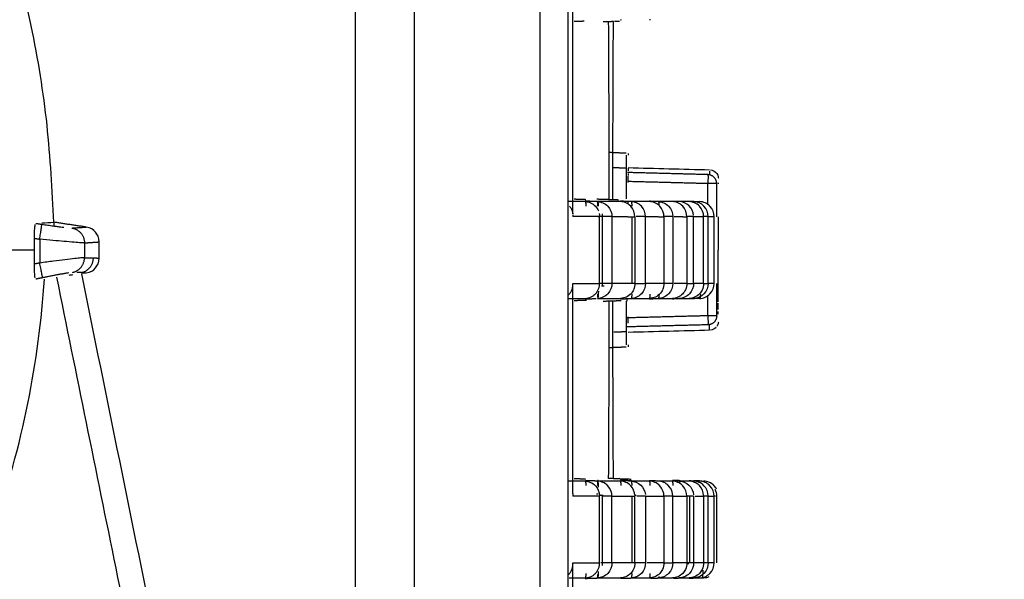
# Model space of a CAD drawing. Header units: millimetres. Extents: x 9946 to 11276, y -3292 to -1962.
# Tile 36 of 170: x 10620 to 10653, y -2150 to -2132. Entities that reach past the tile are written whole.
import ezdxf

# ---------------------------------------------------------------- set-up
doc = ezdxf.new("R2010")
doc.units = ezdxf.units.MM
doc.layers.add('ROXX NEO lite', color=7, linetype='Continuous', true_color=0x000000)

msp = doc.modelspace()

# ---------------------------------------------------------------- linework, layer by layer
at = {"layer": 'ROXX NEO lite', "color": 18, "lineweight": -3, "true_color": 0x000000}
for points, degree in [([(10631.239, -2097.365), (10631.24, -2111.339), (10631.239, -2139.406), (10631.239, -2167.474), (10631.239, -2181.448)], 3), ([(10633.212, -2180.1), (10633.212, -2166.497), (10633.212, -2139.407), (10633.212, -2112.317), (10633.212, -2098.713)], 3), ([(10638.311, -2105.106), (10638.311, -2139.406), (10638.311, -2173.706)], 2), ([(10638.478, -2138.212), (10638.478, -2134.736), (10638.478, -2131.259)], 2), ([(10638.857, -2131.794), (10638.688, -2131.8), (10638.519, -2131.806)], 2), ([(10639.488, -2131.806), (10639.658, -2131.8), (10639.828, -2131.794)], 2), ([(10639.658, -2131.806), (10639.662, -2132.454), (10639.668, -2133.757), (10639.676, -2135.726), (10639.678, -2137.046), (10639.679, -2137.706)], 3), ([(10639.809, -2137.706), (10639.81, -2137.046), (10639.812, -2135.726), (10639.819, -2133.757), (10639.825, -2132.454), (10639.828, -2131.806)], 3), ([(10640.249, -2136.254), (10640.248, -2136.298), (10640.247, -2136.427), (10640.247, -2136.591), (10640.247, -2136.686)], 3), ([(10640.247, -2136.686), (10640.029, -2136.677), (10639.811, -2136.667)], 2), ([(10640.247, -2136.686), (10640.247, -2137.196), (10640.247, -2137.706)], 2), ([(10642.971, -2136.897), (10641.631, -2136.862), (10640.291, -2136.827)], 2), ([(10643.026, -2136.787), (10643.025, -2136.812), (10643.025, -2136.846), (10643.024, -2136.887)], 3), ([(10642.971, -2137.197), (10641.639, -2137.162), (10640.307, -2137.127)], 2), ([(10640.324, -2137.163), (10640.324, -2137.131), (10640.324, -2137.061), (10640.324, -2136.982), (10640.324, -2136.947)], 3), ([(10642.971, -2137.889), (10642.971, -2137.543), (10642.971, -2137.197)], 2), ([(10638.519, -2137.706), (10638.714, -2137.713), (10638.908, -2137.72)], 2), ([(10639.298, -2137.794), (10639.093, -2137.787), (10638.887, -2137.78)], 2), ([(10639.28, -2137.706), (10639.641, -2137.719), (10640.002, -2137.731)], 2), ([(10639.29, -2137.773), (10639.292, -2137.815), (10639.295, -2137.874), (10639.296, -2137.942)], 3), ([(10639.298, -2137.794), (10639.414, -2137.798), (10639.683, -2137.905), (10639.78, -2138.178), (10639.78, -2138.294)], 3), ([(10640.415, -2137.794), (10640.238, -2137.788), (10640.061, -2137.782)], 2), ([(10640.542, -2138.298), (10640.542, -2138.183), (10640.446, -2137.903), (10640.176, -2137.798), (10640.061, -2137.794)], 3), ([(10640.186, -2137.804), (10640.185, -2137.794), (10640.185, -2137.784), (10640.185, -2137.774)], 3), ([(10640.303, -2137.79), (10640.303, -2137.81), (10640.303, -2137.83), (10640.303, -2137.85)], 3), ([(10640.897, -2138.294), (10640.897, -2138.178), (10640.8, -2137.905), (10640.531, -2137.798), (10640.415, -2137.794)], 3), ([(10641.32, -2137.794), (10641.175, -2137.789), (10641.029, -2137.784)], 2), ([(10641.51, -2138.298), (10641.51, -2138.182), (10641.414, -2137.903), (10641.145, -2137.798), (10641.029, -2137.794)], 3), ([(10641.32, -2137.794), (10641.436, -2137.798), (10641.705, -2137.905), (10641.802, -2138.178), (10641.802, -2138.294)], 3), ([(10642.014, -2137.794), (10641.903, -2137.79), (10641.791, -2137.786)], 2), ([(10642.273, -2138.298), (10642.273, -2138.182), (10642.176, -2137.903), (10641.907, -2137.798), (10641.791, -2137.794)], 3), ([(10642.498, -2137.794), (10642.422, -2137.791), (10642.347, -2137.789)], 2), ([(10642.829, -2138.296), (10642.829, -2138.18), (10642.732, -2137.904), (10642.463, -2137.798), (10642.347, -2137.794)], 3), ([(10642.498, -2137.787), (10642.597, -2137.791), (10642.696, -2137.794)], 2), ([(10642.98, -2138.294), (10642.98, -2138.178), (10642.883, -2137.905), (10642.613, -2137.798), (10642.498, -2137.794)], 3), ([(10643.178, -2138.296), (10643.178, -2138.18), (10643.081, -2137.904), (10642.812, -2137.798), (10642.696, -2137.794)], 3), ([(10620.817, -2138.506), (10620.949, -2138.498), (10621.081, -2138.489), (10621.212, -2138.48)], 3), ([(10622.296, -2138.642), (10621.754, -2138.561), (10621.212, -2138.48)], 2), ([(10638.48, -2138.25), (10638.48, -2138.264), (10638.479, -2138.279), (10638.478, -2138.294)], 3), ([(10639.356, -2138.193), (10639.364, -2138.227), (10639.368, -2138.262), (10639.368, -2138.294)], 3), ([(10639.368, -2140.518), (10639.368, -2139.406), (10639.368, -2138.294)], 2), ([(10639.47, -2140.608), (10639.47, -2139.406), (10639.47, -2138.204)], 2), ([(10639.78, -2138.294), (10639.78, -2139.406), (10639.78, -2140.518)], 2), ([(10640.441, -2138.294), (10640.441, -2139.406), (10640.441, -2140.518)], 2), ([(10640.542, -2138.298), (10640.542, -2139.406), (10640.542, -2140.514)], 2), ([(10640.897, -2140.518), (10640.897, -2139.406), (10640.897, -2138.294)], 2), ([(10641.51, -2138.298), (10641.51, -2139.406), (10641.51, -2140.514)], 2), ([(10641.511, -2138.275), (10641.533, -2138.276), (10641.554, -2138.277)], 2), ([(10641.802, -2138.294), (10641.802, -2139.406), (10641.802, -2140.518)], 2), ([(10642.273, -2138.298), (10642.273, -2139.406), (10642.273, -2140.514)], 2), ([(10642.496, -2140.518), (10642.496, -2139.406), (10642.496, -2138.294)], 2), ([(10642.829, -2140.516), (10642.829, -2139.406), (10642.829, -2138.296)], 2), ([(10642.98, -2140.519), (10642.98, -2139.406), (10642.98, -2138.294)], 2), ([(10643.178, -2140.516), (10643.178, -2139.406), (10643.178, -2138.296)], 2), ([(10620.571, -2139.017), (10620.57, -2138.951), (10620.572, -2138.82), (10620.582, -2138.657), (10620.593, -2138.584), (10620.6, -2138.559)], 3), ([(10620.622, -2138.519), (10620.721, -2138.534), (10620.82, -2138.549)], 2), ([(10621.813, -2138.674), (10622.054, -2138.658), (10622.296, -2138.642)], 2), ([(10622.724, -2139.136), (10622.724, -2138.992), (10622.623, -2138.792), (10622.438, -2138.663), (10622.296, -2138.642)], 3), ([(10620.571, -2139.017), (10620.659, -2139.03), (10620.746, -2139.043)], 2), ([(10620.746, -2139.043), (10620.746, -2139.441), (10620.746, -2139.838)], 2), ([(10622.235, -2139.168), (10622.215, -2139.169), (10622.12, -2139.165), (10621.92, -2139.151), (10621.54, -2139.119), (10621.199, -2139.088), (10620.9, -2139.059), (10620.746, -2139.043)], 3), ([(10622.235, -2139.168), (10622.479, -2139.152), (10622.724, -2139.136)], 2), ([(10622.724, -2139.676), (10622.724, -2139.406), (10622.724, -2139.136)], 2), ([(10620.573, -2139.406), (10620.082, -2139.406), (10619.591, -2139.406)], 2), ([(10622.235, -2139.168), (10622.235, -2139.414), (10622.235, -2139.66)], 2), ([(10622.235, -2139.66), (10622.216, -2139.66), (10622.123, -2139.667), (10621.937, -2139.687), (10621.589, -2139.728), (10621.217, -2139.775), (10620.906, -2139.817), (10620.746, -2139.838)], 3), ([(10622.235, -2139.66), (10622.383, -2139.662), (10622.532, -2139.664)], 2), ([(10622.296, -2140.17), (10622.438, -2140.149), (10622.623, -2140.02), (10622.724, -2139.82), (10622.724, -2139.676)], 3), ([(10622.559, -2139.665), (10622.641, -2139.671), (10622.724, -2139.676)], 2), ([(10620.598, -2140.336), (10620.592, -2140.312), (10620.58, -2140.239), (10620.571, -2140.076), (10620.569, -2139.942), (10620.57, -2139.874)], 3), ([(10620.746, -2139.838), (10620.658, -2139.856), (10620.57, -2139.874)], 2), ([(10617.363, -2152.913), (10618.093, -2151.522), (10619.305, -2148.708), (10620.454, -2144.498), (10620.813, -2141.741), (10620.904, -2140.378)], 3), ([(10620.846, -2140.328), (10620.733, -2140.351), (10620.62, -2140.374)], 2), ([(10621.305, -2140.31), (10637.067, -2217.783), (10652.829, -2295.256)], 2), ([(10621.729, -2140.241), (10621.772, -2140.235), (10621.812, -2140.229), (10621.849, -2140.224)], 3), ([(10622.135, -2140.154), (10622.059, -2140.153), (10621.983, -2140.152)], 2), ([(10622.136, -2140.16), (10622.216, -2140.165), (10622.296, -2140.17)], 2), ([(10638.478, -2147.512), (10638.478, -2144.015), (10638.478, -2140.518)], 2), ([(10639.43, -2140.602), (10639.477, -2140.6), (10639.525, -2140.599)], 2), ([(10640.542, -2140.514), (10640.542, -2140.582), (10640.526, -2140.658), (10640.493, -2140.729)], 3), ([(10641.51, -2140.514), (10641.51, -2140.583), (10641.494, -2140.659), (10641.461, -2140.731)], 3), ([(10642.273, -2140.514), (10642.273, -2140.583), (10642.256, -2140.661), (10642.222, -2140.733)], 3), ([(10642.696, -2141.018), (10642.812, -2141.014), (10643.081, -2140.909), (10643.178, -2140.632), (10643.178, -2140.516)], 3), ([(10642.829, -2140.516), (10642.829, -2140.586), (10642.812, -2140.664), (10642.778, -2140.736)], 3), ([(10638.519, -2141.084), (10638.726, -2141.077), (10638.933, -2141.07)], 2), ([(10638.533, -2141.018), (10638.533, -2141.025), (10638.532, -2141.032), (10638.532, -2141.039)], 3), ([(10638.887, -2141.032), (10639.073, -2141.026), (10639.258, -2141.019)], 2), ([(10639.296, -2140.87), (10639.295, -2140.907), (10639.294, -2140.941), (10639.293, -2140.972)], 3), ([(10639.488, -2141.106), (10639.786, -2141.096), (10640.084, -2141.085)], 2), ([(10639.679, -2141.106), (10639.678, -2141.766), (10639.676, -2143.086), (10639.668, -2145.055), (10639.662, -2146.358), (10639.658, -2147.006)], 3), ([(10640.015, -2141.098), (10639.989, -2141.097), (10639.964, -2141.096)], 2), ([(10640.061, -2141.03), (10640.238, -2141.024), (10640.415, -2141.018)], 2), ([(10640.247, -2141.106), (10640.247, -2141.616), (10640.247, -2142.126)], 2), ([(10640.276, -2141.02), (10640.276, -2141.063), (10640.276, -2141.106)], 2), ([(10640.288, -2141.106), (10640.288, -2141.101), (10640.288, -2141.095), (10640.288, -2141.09)], 3), ([(10641.029, -2141.028), (10641.175, -2141.023), (10641.32, -2141.018)], 2), ([(10641.791, -2141.026), (10641.903, -2141.022), (10642.014, -2141.018)], 2), ([(10642.347, -2141.023), (10642.422, -2141.021), (10642.498, -2141.018)], 2), ([(10642.696, -2141.018), (10642.597, -2141.022), (10642.498, -2141.025)], 2), ([(10642.971, -2141.594), (10642.971, -2141.258), (10642.971, -2140.923)], 2), ([(10643.315, -2141.538), (10643.315, -2141.51), (10643.315, -2141.479), (10643.314, -2141.446)], 3), ([(10642.971, -2141.594), (10641.616, -2141.629), (10640.26, -2141.665)], 2), ([(10642.971, -2141.894), (10641.617, -2141.929), (10640.263, -2141.964)], 2), ([(10640.247, -2142.126), (10640.045, -2142.135), (10639.843, -2142.144)], 2), ([(10640.247, -2142.126), (10640.247, -2142.221), (10640.247, -2142.386), (10640.248, -2142.514), (10640.249, -2142.558)], 3), ([(10638.519, -2147.006), (10638.704, -2147.013), (10638.89, -2147.019)], 2), ([(10639.298, -2147.094), (10639.093, -2147.087), (10638.887, -2147.08)], 2), ([(10638.902, -2147.042), (10638.895, -2147.041), (10638.889, -2147.041)], 2), ([(10639.29, -2147.073), (10639.292, -2147.115), (10639.295, -2147.174), (10639.296, -2147.242)], 3), ([(10639.78, -2147.594), (10639.78, -2147.478), (10639.683, -2147.205), (10639.414, -2147.098), (10639.298, -2147.094)], 3), ([(10639.299, -2147.067), (10639.312, -2147.068), (10639.324, -2147.068)], 2), ([(10640.415, -2147.094), (10640.522, -2147.098), (10640.767, -2147.186), (10640.882, -2147.429), (10640.894, -2147.539)], 3), ([(10641.51, -2147.598), (10641.51, -2147.482), (10641.414, -2147.203), (10641.145, -2147.098), (10641.029, -2147.094)], 3), ([(10641.802, -2147.594), (10641.802, -2147.478), (10641.705, -2147.205), (10641.436, -2147.098), (10641.32, -2147.094)], 3), ([(10642.273, -2147.598), (10642.273, -2147.482), (10642.176, -2147.203), (10641.907, -2147.098), (10641.791, -2147.094)], 3), ([(10643.178, -2147.596), (10643.178, -2147.48), (10643.081, -2147.204), (10642.812, -2147.098), (10642.696, -2147.094)], 3), ([(10638.478, -2147.512), (10638.48, -2147.539), (10638.48, -2147.566), (10638.478, -2147.594)], 3), ([(10639.262, -2147.521), (10639.292, -2147.522), (10639.322, -2147.523)], 2), ([(10639.368, -2149.818), (10639.368, -2148.706), (10639.368, -2147.594)], 2), ([(10639.369, -2147.557), (10639.429, -2147.559), (10639.489, -2147.561)], 2), ([(10639.47, -2149.908), (10639.47, -2148.751), (10639.47, -2147.594)], 2), ([(10639.78, -2149.818), (10639.78, -2148.706), (10639.78, -2147.594)], 2), ([(10640.441, -2147.594), (10640.441, -2148.706), (10640.441, -2149.818)], 2), ([(10640.541, -2147.566), (10640.565, -2147.567), (10640.59, -2147.568)], 2), ([(10640.542, -2149.814), (10640.542, -2148.706), (10640.542, -2147.598)], 2), ([(10640.897, -2147.594), (10640.897, -2148.706), (10640.897, -2149.818)], 2), ([(10641.51, -2147.598), (10641.51, -2148.706), (10641.51, -2149.814)], 2), ([(10641.802, -2149.818), (10641.802, -2148.706), (10641.802, -2147.594)], 2), ([(10642.273, -2147.598), (10642.273, -2148.706), (10642.273, -2149.814)], 2), ([(10642.373, -2149.818), (10642.373, -2148.706), (10642.373, -2147.594)], 2), ([(10642.496, -2147.594), (10642.496, -2148.706), (10642.496, -2149.818)], 2), ([(10642.829, -2147.596), (10642.829, -2148.706), (10642.829, -2149.816)], 2), ([(10642.98, -2149.819), (10642.98, -2148.706), (10642.98, -2147.594)], 2), ([(10643.178, -2149.816), (10643.178, -2148.706), (10643.178, -2147.596)], 2), ([(10638.478, -2156.812), (10638.478, -2153.315), (10638.478, -2149.818)], 2), ([(10640.542, -2149.814), (10640.542, -2149.882), (10640.526, -2149.958), (10640.493, -2150.029)], 3), ([(10640.543, -2149.836), (10640.547, -2149.836), (10640.55, -2149.836)], 2), ([(10641.51, -2149.814), (10641.51, -2149.883), (10641.494, -2149.959), (10641.461, -2150.031)], 3), ([(10641.534, -2149.836), (10641.523, -2149.836), (10641.511, -2149.836)], 2), ([(10641.512, -2149.829), (10641.515, -2149.829), (10641.518, -2149.829)], 2), ([(10642.273, -2149.814), (10642.273, -2149.883), (10642.256, -2149.961), (10642.222, -2150.033)], 3), ([(10642.274, -2149.839), (10642.303, -2149.838), (10642.331, -2149.837)], 2), ([(10642.829, -2149.816), (10642.829, -2149.886), (10642.812, -2149.964), (10642.778, -2150.036)], 3), ([(10639.296, -2150.2), (10639.294, -2150.255), (10639.292, -2150.304), (10639.29, -2150.339)], 3), ([(10638.887, -2150.332), (10639.093, -2150.325), (10639.298, -2150.318)], 2)]:
    msp.add_open_spline(points, degree=degree, dxfattribs=at)
for points, weights in [([(10621.212, -2138.48), (10620.332, -2103.298), (10585.15, -2102.418)], [1, 0.724580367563, 1]), ([(10642.971, -2136.897), (10642.979, -2136.897), (10642.971, -2137.197)], [1, 0.70734899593, 1]), ([(10643.264, -2137.197), (10643.261, -2137.197), (10642.971, -2137.197)], [1, 0.719490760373, 1]), ([(10638.887, -2137.794), (10638.905, -2137.794), (10638.913, -2137.941)], [1, 0.923920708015, 1]), ([(10639.298, -2137.794), (10639.316, -2137.795), (10639.324, -2137.942)], [1, 0.924124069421, 1]), ([(10640.415, -2137.794), (10640.433, -2137.795), (10640.441, -2137.941)], [1, 0.924104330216, 1]), ([(10641.32, -2137.794), (10641.335, -2137.795), (10641.343, -2137.9)], [1, 0.936199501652, 0.979636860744]), ([(10639.368, -2138.294), (10638.946, -2138.294), (10638.478, -2138.294)], [1, 0.99999215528, 1]), ([(10639.324, -2138.294), (10639.346, -2138.294), (10639.368, -2138.294)], [0.99999923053, 0.999999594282, 1]), ([(10639.78, -2138.294), (10639.751, -2138.294), (10639.348, -2138.294)], [1, 0.769359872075, 0.982980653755]), ([(10639.78, -2138.294), (10640.184, -2138.294), (10640.542, -2138.298)], [1, 0.999991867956, 1]), ([(10640.897, -2138.294), (10640.879, -2138.294), (10640.587, -2138.294)], [1, 0.809874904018, 0.916745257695]), ([(10640.897, -2138.294), (10641.226, -2138.294), (10641.51, -2138.298)], [1, 0.999992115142, 1]), ([(10641.802, -2138.294), (10641.79, -2138.294), (10641.56, -2138.294)], [1, 0.832261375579, 0.89198923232]), ([(10641.852, -2138.294), (10642.08, -2138.294), (10642.273, -2138.298)], [0.999998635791, 0.999993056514, 1]), ([(10642.496, -2138.294), (10642.488, -2138.294), (10642.273, -2138.294)], [1, 0.83656469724, 0.885648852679]), ([(10642.496, -2138.294), (10642.684, -2138.294), (10642.829, -2138.296)], [1, 0.999992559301, 1]), ([(10642.98, -2138.294), (10642.976, -2138.294), (10642.829, -2138.294)], [1, 0.86465338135, 0.87276664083]), ([(10642.98, -2138.294), (10643.1, -2138.294), (10643.178, -2138.296)], [1, 0.99999262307, 1]), ([(10620.746, -2139.043), (10620.818, -2138.562), (10620.82, -2138.549)], [1, 0.71629699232, 1]), ([(10621.213, -2138.515), (10621.214, -2138.56), (10621.215, -2138.606)], [0.990235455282, 0.990725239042, 0.991216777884]), ([(10621.813, -2138.674), (10622.235, -2138.739), (10622.235, -2139.168)], [1, 0.758234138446, 1]), ([(10620.573, -2139.406), (10620.573, -2139.212), (10620.571, -2139.017)], [1, 0.999985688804, 1]), ([(10620.57, -2139.874), (10620.573, -2139.64), (10620.573, -2139.406)], [1, 0.999979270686, 1]), ([(10621.838, -2140.15), (10622.235, -2140.068), (10622.235, -2139.66)], [1, 0.774917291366, 1]), ([(10622.135, -2140.154), (10622.532, -2140.072), (10622.532, -2139.664)], [1, 0.774920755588, 1]), ([(10620.846, -2140.328), (10620.843, -2140.316), (10620.746, -2139.838)], [1, 0.716296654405, 1]), ([(10638.478, -2140.518), (10638.946, -2140.518), (10639.368, -2140.518)], [1, 0.999992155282, 1]), ([(10638.887, -2141.018), (10639.368, -2141.001), (10639.368, -2140.518)], [1, 0.719368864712, 1]), ([(10639.327, -2140.774), (10639.326, -2140.827), (10639.324, -2140.871)], [0.967189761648, 0.976005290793, 1]), ([(10639.78, -2140.518), (10639.752, -2140.518), (10639.368, -2140.518)], [1, 0.776573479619, 0.970022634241]), ([(10640.542, -2140.514), (10640.184, -2140.518), (10639.78, -2140.518)], [1, 0.999991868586, 1]), ([(10640.542, -2140.518), (10640.877, -2140.518), (10640.897, -2140.518)], [0.937312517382, 0.793515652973, 1]), ([(10641.51, -2140.514), (10641.226, -2140.518), (10640.897, -2140.518)], [1, 0.999992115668, 1]), ([(10641.802, -2140.518), (10641.788, -2140.518), (10641.51, -2140.518)], [1, 0.813378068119, 0.90830326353]), ([(10642.273, -2140.514), (10642.078, -2140.518), (10641.846, -2140.518)], [1, 0.999992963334, 0.999998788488]), ([(10642.273, -2140.518), (10642.488, -2140.518), (10642.496, -2140.518)], [0.885641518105, 0.836558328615, 1]), ([(10642.829, -2140.516), (10642.684, -2140.518), (10642.496, -2140.518)], [1, 0.999992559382, 1]), ([(10642.829, -2140.518), (10642.976, -2140.519), (10642.98, -2140.519)], [0.872760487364, 0.864649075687, 1]), ([(10643.178, -2140.516), (10643.1, -2140.519), (10642.98, -2140.519)], [1, 0.99999262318, 1]), ([(10639.324, -2140.871), (10639.316, -2141.017), (10639.298, -2141.018)], [1, 0.92438735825, 1]), ([(10640.441, -2140.871), (10640.433, -2141.017), (10640.415, -2141.018)], [1, 0.924347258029, 1]), ([(10641.029, -2141.018), (10641.047, -2141.018), (10641.055, -2140.872)], [1, 0.923755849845, 1]), ([(10641.346, -2140.871), (10641.338, -2141.017), (10641.32, -2141.018)], [1, 0.92430721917, 1]), ([(10642.722, -2140.871), (10642.714, -2141.018), (10642.696, -2141.018)], [1, 0.923633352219, 1]), ([(10643.263, -2141.594), (10643.261, -2141.594), (10642.971, -2141.594)], [1, 0.719439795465, 1]), ([(10642.971, -2141.594), (10642.979, -2141.893), (10642.971, -2141.894)], [1, 0.70734900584, 1]), ([(10638.887, -2147.094), (10638.905, -2147.094), (10638.913, -2147.241)], [1, 0.923920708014, 1]), ([(10639.298, -2147.094), (10639.316, -2147.095), (10639.324, -2147.242)], [1, 0.924124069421, 1]), ([(10639.324, -2147.242), (10639.325, -2147.267), (10639.326, -2147.295)], [1, 0.986134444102, 0.977355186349]), ([(10640.415, -2147.094), (10640.433, -2147.094), (10640.441, -2147.241)], [1, 0.923391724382, 1]), ([(10642.014, -2147.094), (10642.025, -2147.094), (10642.032, -2147.151)], [1, 0.953389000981, 0.963557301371]), ([(10639.368, -2147.594), (10638.946, -2147.594), (10638.478, -2147.594)], [1, 0.99999215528, 1]), ([(10639.78, -2147.594), (10639.756, -2147.594), (10639.439, -2147.594)], [1, 0.802110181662, 0.931271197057]), ([(10639.78, -2147.594), (10640.184, -2147.594), (10640.542, -2147.598)], [1, 0.999991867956, 1]), ([(10640.897, -2147.594), (10640.88, -2147.594), (10640.605, -2147.594)], [1, 0.816801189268, 0.909352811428]), ([(10640.897, -2147.594), (10641.226, -2147.594), (10641.51, -2147.598)], [1, 0.999992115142, 1]), ([(10641.802, -2147.594), (10641.788, -2147.594), (10641.51, -2147.594)], [1, 0.813385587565, 0.908312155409]), ([(10641.802, -2147.594), (10642.059, -2147.594), (10642.273, -2147.598)], [1, 0.999992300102, 1]), ([(10642.496, -2147.594), (10642.488, -2147.594), (10642.273, -2147.594)], [1, 0.83656469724, 0.885648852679]), ([(10642.547, -2147.594), (10642.704, -2147.594), (10642.829, -2147.596)], [0.999998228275, 0.999993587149, 1]), ([(10642.98, -2147.594), (10642.977, -2147.594), (10642.892, -2147.594)], [1, 0.89722323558, 0.877169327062]), ([(10642.98, -2147.594), (10643.1, -2147.594), (10643.178, -2147.596)], [1, 0.99999262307, 1]), ([(10638.478, -2149.818), (10638.946, -2149.818), (10639.368, -2149.818)], [1, 0.999992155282, 1]), ([(10638.887, -2150.318), (10639.368, -2150.301), (10639.368, -2149.818)], [1, 0.719368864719, 1]), ([(10639.78, -2149.818), (10639.755, -2149.818), (10639.41, -2149.818)], [1, 0.791654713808, 0.945806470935]), ([(10640.542, -2149.814), (10640.184, -2149.818), (10639.78, -2149.818)], [1, 0.999991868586, 1]), ([(10640.897, -2149.818), (10640.878, -2149.818), (10640.565, -2149.818)], [1, 0.80193129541, 0.926172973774]), ([(10641.51, -2149.814), (10641.249, -2149.818), (10640.95, -2149.818)], [1, 0.999992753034, 0.999998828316]), ([(10641.528, -2149.818), (10641.789, -2149.818), (10641.802, -2149.818)], [0.901909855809, 0.820012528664, 1]), ([(10642.273, -2149.814), (10642.059, -2149.818), (10641.802, -2149.818)], [1, 0.999992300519, 1]), ([(10642.496, -2149.818), (10642.488, -2149.818), (10642.301, -2149.818)], [1, 0.848083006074, 0.879776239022]), ([(10642.829, -2149.816), (10642.684, -2149.818), (10642.496, -2149.818)], [1, 0.999992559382, 1]), ([(10642.98, -2149.819), (10642.977, -2149.819), (10642.878, -2149.818)], [1, 0.889555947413, 0.874633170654]), ([(10643.178, -2149.816), (10643.1, -2149.819), (10642.98, -2149.819)], [1, 0.99999262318, 1]), ([(10638.913, -2150.172), (10638.905, -2150.318), (10638.887, -2150.318)], [1, 0.923901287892, 1]), ([(10639.324, -2150.171), (10639.316, -2150.317), (10639.298, -2150.318)], [1, 0.924387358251, 1]), ([(10639.326, -2150.105), (10639.325, -2150.14), (10639.324, -2150.171)], [0.973849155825, 0.983207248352, 1]), ([(10640.441, -2150.171), (10640.433, -2150.317), (10640.415, -2150.318)], [1, 0.924347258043, 1]), ([(10641.029, -2150.318), (10641.047, -2150.318), (10641.055, -2150.172)], [1, 0.92392557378, 1]), ([(10641.337, -2150.273), (10641.33, -2150.318), (10641.32, -2150.318)], [0.962392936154, 0.959144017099, 1]), ([(10642.801, -2150.054), (10642.8, -2150.119), (10642.798, -2150.171)], [0.964392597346, 0.971512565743, 1])]:
    msp.add_rational_spline(points, weights, degree=2, dxfattribs=at)
for points, knots in [([(10637.394, -2174.759), (10637.394, -2174.579), (10637.394, -2174.119), (10637.394, -2173.31), (10637.394, -2172.268), (10637.394, -2171.045), (10637.394, -2169.422), (10637.394, -2167.421), (10637.394, -2164.267), (10637.394, -2160.408), (10637.394, -2155.888), (10637.394, -2151.459), (10637.394, -2145.651), (10637.394, -2138.528), (10637.394, -2130.076), (10637.394, -2121.603), (10637.394, -2112.993), (10637.394, -2107.078), (10637.394, -2104.053)], [-70.706142, -70.706142, -70.706142, -70.706142, -70.15375, -69.601358, -68.496575, -67.391791, -66.287008, -64.077441, -61.867874, -57.44874, -53.029606, -48.610472, -44.191338, -35.35307, -26.514802, -17.676534, -8.838266, 0, 0, 0, 0]), ([(10640.323, -2136.86), (10640.323, -2136.877), (10640.323, -2136.9), (10640.323, -2136.925), (10640.323, -2136.93)], [6.16707, 6.16707, 6.16707, 6.16707, 6.3252182, 6.3716097, 6.3716097, 6.3716097, 6.3716097]), ([(10638.887, -2137.794), (10638.799, -2137.794), (10638.617, -2137.794), (10638.435, -2137.795), (10638.33, -2137.794), (10638.325, -2137.794)], [0, 0, 0, 0, 3.634609, 7.269223, 7.454551, 7.454551, 7.454551, 7.454551]), ([(10638.887, -2137.794), (10639.002, -2137.798), (10639.2, -2137.875), (10639.304, -2138.046), (10639.328, -2138.103)], [-0.8116834, -0.8116834, -0.8116834, -0.8116834, -0.4032896, -0.2128302, -0.2128302, -0.2128302, -0.2128302]), ([(10640.061, -2137.794), (10639.981, -2137.794), (10639.819, -2137.794), (10639.564, -2137.794), (10639.388, -2137.794), (10639.298, -2137.794)], [-11.533009, -11.533009, -11.533009, -11.533009, -7.68867, -3.844336, 0, 0, 0, 0]), ([(10641.029, -2137.794), (10640.966, -2137.794), (10640.836, -2137.794), (10640.631, -2137.794), (10640.488, -2137.794), (10640.415, -2137.794)], [-11.341993, -11.341993, -11.341993, -11.341993, -7.561325, -3.780664, 0, 0, 0, 0]), ([(10641.791, -2137.794), (10641.744, -2137.794), (10641.645, -2137.794), (10641.488, -2137.794), (10641.377, -2137.794), (10641.32, -2137.794)], [-11.189493, -11.189493, -11.189493, -11.189493, -7.459659, -3.729831, 0, 0, 0, 0]), ([(10642.347, -2137.794), (10642.315, -2137.794), (10642.247, -2137.794), (10642.14, -2137.794), (10642.065, -2137.794), (10642.028, -2137.794)], [-11.07373, -11.07373, -11.07373, -11.07373, -7.381958, -3.690192, -0.416593, -0.416593, -0.416593, -0.416593]), ([(10642.494, -2138.251), (10642.485, -2138.139), (10642.376, -2137.895), (10642.133, -2137.802), (10642.028, -2137.795)], [-0.7613927, -0.7613927, -0.7613927, -0.7613927, -0.3806963, -0.0161742, -0.0161742, -0.0161742, -0.0161742]), ([(10638.364, -2137.944), (10638.368, -2137.948), (10638.395, -2137.979), (10638.438, -2138.046), (10638.468, -2138.136), (10638.477, -2138.195), (10638.478, -2138.212)], [-0.4328749, -0.4328749, -0.4328749, -0.4328749, -0.4128948, -0.2752632, -0.1376316, -0.0829334, -0.0829334, -0.0829334, -0.0829334]), ([(10620.82, -2138.549), (10620.886, -2138.559), (10621.011, -2138.577), (10621.183, -2138.602), (10621.328, -2138.621), (10621.446, -2138.637), (10621.513, -2138.645), (10621.543, -2138.649)], [0, 0, 0, 0, 0.1995596, 0.3800174, 0.5419368, 0.6859952, 0.815038, 0.815038, 0.815038, 0.815038]), ([(10643.312, -2141.127), (10643.312, -2141.104), (10643.312, -2141.015), (10643.311, -2140.838), (10643.31, -2140.564), (10643.309, -2140.225), (10643.309, -2139.83), (10643.309, -2139.549), (10643.309, -2139.406)], [-1.985138, -1.985138, -1.985138, -1.985138, -1.874463, -1.57083, -1.236857, -0.852403, -0.433126, -0.000001, -0.000001, -0.000001, -0.000001]), ([(10621.718, -2140.164), (10621.69, -2140.169), (10621.63, -2140.179), (10621.522, -2140.198), (10621.407, -2140.219), (10621.291, -2140.24), (10621.176, -2140.262), (10621.065, -2140.284), (10620.955, -2140.306), (10620.883, -2140.321), (10620.846, -2140.328)], [0.391674, 0.391674, 0.391674, 0.391674, 0.560581, 0.718432, 0.866106, 1.001623, 1.1266, 1.243243, 1.353833, 1.466337, 1.466337, 1.466337, 1.466337]), ([(10638.334, -2140.899), (10638.348, -2140.886), (10638.386, -2140.846), (10638.438, -2140.767), (10638.472, -2140.665), (10638.48, -2140.591), (10638.48, -2140.56)], [0.4742551, 0.4742551, 0.4742551, 0.4742551, 0.5505233, 0.6881542, 0.825785, 0.9219424, 0.9219424, 0.9219424, 0.9219424]), ([(10639.78, -2140.518), (10639.78, -2140.634), (10639.683, -2140.907), (10639.414, -2141.014), (10639.298, -2141.018)], [0, 0, 0, 0, 0.4056817, 0.8113864, 0.8113864, 0.8113864, 0.8113864]), ([(10640.491, -2140.742), (10640.455, -2140.813), (10640.403, -2140.875), (10640.339, -2140.922), (10640.289, -2140.958), (10640.233, -2140.985), (10640.173, -2141.001), (10640.136, -2141.011), (10640.099, -2141.017), (10640.061, -2141.018)], [0.0000067, 0.0000067, 0.0000067, 0.0000067, 0.2398596, 0.2398596, 0.2398596, 0.4259752, 0.4259752, 0.4259752, 0.5396659, 0.5396659, 0.5396659, 0.5396659]), ([(10640.897, -2140.518), (10640.897, -2140.634), (10640.8, -2140.907), (10640.531, -2141.014), (10640.415, -2141.018)], [0, 0, 0, 0, 0.4056948, 0.8114081, 0.8114081, 0.8114081, 0.8114081]), ([(10641.459, -2140.742), (10641.423, -2140.813), (10641.371, -2140.875), (10641.307, -2140.922), (10641.257, -2140.958), (10641.201, -2140.985), (10641.141, -2141.001), (10641.104, -2141.011), (10641.067, -2141.017), (10641.029, -2141.018)], [0.0000069, 0.0000069, 0.0000069, 0.0000069, 0.2398596, 0.2398596, 0.2398596, 0.4259752, 0.4259752, 0.4259752, 0.5396843, 0.5396843, 0.5396843, 0.5396843]), ([(10641.802, -2140.518), (10641.802, -2140.634), (10641.705, -2140.907), (10641.436, -2141.014), (10641.32, -2141.018)], [0, 0, 0, 0, 0.405706, 0.8114264, 0.8114264, 0.8114264, 0.8114264]), ([(10642.222, -2140.733), (10642.2, -2140.781), (10642.096, -2140.941), (10641.907, -2141.014), (10641.791, -2141.018)], [-0.5731863, -0.5731863, -0.5731863, -0.5731863, -0.4085114, 0, 0, 0, 0]), ([(10642.496, -2140.518), (10642.496, -2140.634), (10642.399, -2140.907), (10642.13, -2141.014), (10642.014, -2141.018)], [0, 0, 0, 0, 0.4057156, 0.8114415, 0.8114415, 0.8114415, 0.8114415]), ([(10642.778, -2140.736), (10642.755, -2140.783), (10642.651, -2140.94), (10642.463, -2141.014), (10642.347, -2141.018)], [-0.568953, -0.568953, -0.568953, -0.568953, -0.407018, 0, 0, 0, 0]), ([(10642.98, -2140.519), (10642.98, -2140.634), (10642.883, -2140.907), (10642.613, -2141.014), (10642.498, -2141.018)], [-0.8114535, -0.8114535, -0.8114535, -0.8114535, -0.4057299, 0, 0, 0, 0]), ([(10638.32, -2141.018), (10638.322, -2141.018), (10638.418, -2141.018), (10638.593, -2141.018), (10638.789, -2141.018), (10638.887, -2141.018)], [3.588731, 3.588731, 3.588731, 3.588731, 3.634607, 7.269215, 10.903822, 10.903822, 10.903822, 10.903822]), ([(10639.298, -2141.018), (10639.388, -2141.018), (10639.564, -2141.018), (10639.819, -2141.018), (10639.981, -2141.018), (10640.061, -2141.018)], [-11.533252, -11.533252, -11.533252, -11.533252, -7.688722, -3.844199, 0, 0, 0, 0]), ([(10640.415, -2141.018), (10640.488, -2141.018), (10640.631, -2141.018), (10640.836, -2141.018), (10640.966, -2141.018), (10641.029, -2141.018)], [-11.341975, -11.341975, -11.341975, -11.341975, -7.561152, -3.780335, 0, 0, 0, 0]), ([(10641.32, -2141.018), (10641.377, -2141.018), (10641.488, -2141.018), (10641.645, -2141.018), (10641.744, -2141.018), (10641.791, -2141.018)], [-11.18921, -11.18921, -11.18921, -11.18921, -7.459255, -3.729306, 0, 0, 0, 0]), ([(10642.014, -2141.018), (10642.056, -2141.018), (10642.136, -2141.018), (10642.247, -2141.018), (10642.315, -2141.018), (10642.347, -2141.018)], [-11.075566, -11.075566, -11.075566, -11.075566, -7.383708, -3.691855, 0, 0, 0, 0]), ([(10643.314, -2141.383), (10643.314, -2141.341), (10643.313, -2141.274), (10643.313, -2141.197), (10643.313, -2141.172)], [-2.4574284, -2.4574284, -2.4574284, -2.4574284, -2.1859765, -2.0588298, -2.0588298, -2.0588298, -2.0588298]), ([(10640.324, -2141.844), (10640.324, -2141.809), (10640.324, -2141.731), (10640.324, -2141.66), (10640.324, -2141.628)], [-0.238948, -0.238948, -0.238948, -0.238948, -0.1194722, 0, 0, 0, 0]), ([(10643.027, -2142.075), (10643.026, -2142.067), (10643.025, -2142.037), (10643.024, -2141.929), (10643.024, -2141.904)], [5.37685, 5.37685, 5.37685, 5.37685, 6.272992, 6.496593, 6.496593, 6.496593, 6.496593]), ([(10638.887, -2147.094), (10638.799, -2147.094), (10638.617, -2147.094), (10638.431, -2147.095), (10638.322, -2147.094), (10638.313, -2147.094)], [0, 0, 0, 0, 3.634609, 7.269223, 7.599723, 7.599723, 7.599723, 7.599723]), ([(10638.887, -2147.094), (10639.002, -2147.098), (10639.259, -2147.198), (10639.359, -2147.457), (10639.367, -2147.565)], [-0.8116834, -0.8116834, -0.8116834, -0.8116834, -0.4032896, -0.0332815, -0.0332815, -0.0332815, -0.0332815]), ([(10640.541, -2147.567), (10640.533, -2147.458), (10640.434, -2147.198), (10640.176, -2147.098), (10640.061, -2147.094)], [0.03622, 0.03622, 0.03622, 0.03622, 0.4084284, 0.8168567, 0.8168567, 0.8168567, 0.8168567]), ([(10642.048, -2147.097), (10642.148, -2147.108), (10642.379, -2147.203), (10642.485, -2147.439), (10642.494, -2147.551)], [0.0396777, 0.0396777, 0.0396777, 0.0396777, 0.3806963, 0.7613927, 0.7613927, 0.7613927, 0.7613927]), ([(10642.98, -2147.587), (10642.978, -2147.472), (10642.88, -2147.204), (10642.613, -2147.098), (10642.498, -2147.094)], [-0.8031996, -0.8031996, -0.8031996, -0.8031996, -0.4057621, 0, 0, 0, 0]), ([(10642.934, -2147.594), (10642.916, -2147.594), (10642.882, -2147.594), (10642.845, -2147.594), (10642.829, -2147.594)], [-0.18297479, -0.18297479, -0.18297479, -0.18297479, -0.12687971, -0.08560859, -0.08560859, -0.08560859, -0.08560859]), ([(10638.326, -2150.206), (10638.343, -2150.191), (10638.384, -2150.149), (10638.438, -2150.067), (10638.469, -2149.975), (10638.477, -2149.915), (10638.478, -2149.897)], [0.4597292, 0.4597292, 0.4597292, 0.4597292, 0.5505233, 0.6881542, 0.825785, 0.8834693, 0.8834693, 0.8834693, 0.8834693]), ([(10639.78, -2149.818), (10639.78, -2149.934), (10639.683, -2150.207), (10639.414, -2150.314), (10639.298, -2150.318)], [0, 0, 0, 0, 0.4056817, 0.8113864, 0.8113864, 0.8113864, 0.8113864]), ([(10640.897, -2149.818), (10640.897, -2149.934), (10640.8, -2150.207), (10640.531, -2150.314), (10640.415, -2150.318)], [0, 0, 0, 0, 0.4056948, 0.8114081, 0.8114081, 0.8114081, 0.8114081]), ([(10641.802, -2149.818), (10641.802, -2149.934), (10641.705, -2150.207), (10641.436, -2150.314), (10641.32, -2150.318)], [0, 0, 0, 0, 0.405706, 0.8114264, 0.8114264, 0.8114264, 0.8114264]), ([(10642.496, -2149.818), (10642.496, -2149.934), (10642.399, -2150.207), (10642.13, -2150.314), (10642.014, -2150.318)], [0, 0, 0, 0, 0.4057156, 0.8114415, 0.8114415, 0.8114415, 0.8114415]), ([(10642.98, -2149.819), (10642.98, -2149.934), (10642.883, -2150.207), (10642.613, -2150.314), (10642.498, -2150.318)], [-0.8114535, -0.8114535, -0.8114535, -0.8114535, -0.4057299, 0, 0, 0, 0]), ([(10642.907, -2149.819), (10642.897, -2149.819), (10642.872, -2149.819), (10642.845, -2149.819), (10642.829, -2149.819)], [0.60527847, 0.60527847, 0.60527847, 0.60527847, 0.63438849, 0.67565803, 0.67565803, 0.67565803, 0.67565803]), ([(10640.493, -2150.029), (10640.471, -2150.079), (10640.367, -2150.24), (10640.176, -2150.314), (10640.061, -2150.318)], [-0.5776272, -0.5776272, -0.5776272, -0.5776272, -0.4084368, 0, 0, 0, 0]), ([(10641.461, -2150.031), (10641.438, -2150.08), (10641.334, -2150.24), (10641.144, -2150.314), (10641.029, -2150.318)], [-0.5753115, -0.5753115, -0.5753115, -0.5753115, -0.4084616, 0, 0, 0, 0]), ([(10642.222, -2150.033), (10642.2, -2150.081), (10642.096, -2150.241), (10641.907, -2150.314), (10641.791, -2150.318)], [-0.5730851, -0.5730851, -0.5730851, -0.5730851, -0.4085013, 0, 0, 0, 0]), ([(10638.357, -2150.318), (10638.44, -2150.318), (10638.605, -2150.318), (10638.789, -2150.318), (10638.887, -2150.318)], [4.065285, 4.065285, 4.065285, 4.065285, 7.269215, 10.903822, 10.903822, 10.903822, 10.903822]), ([(10639.298, -2150.318), (10639.388, -2150.318), (10639.564, -2150.318), (10639.819, -2150.318), (10639.981, -2150.318), (10640.061, -2150.318)], [-11.533252, -11.533252, -11.533252, -11.533252, -7.688722, -3.844199, 0, 0, 0, 0])]:
    msp.add_open_spline(points, degree=3, knots=knots, dxfattribs=at)
at = {"layer": 'ROXX NEO lite', "color": 18, "true_color": 0x000000}
for points, degree in [([(10639.866, -2131.793), (10639.945, -2131.79), (10640.025, -2131.787)], 2), ([(10639.866, -2131.793), (10639.945, -2131.79), (10640.025, -2131.787)], 2), ([(10640.089, -2131.751), (10640.076, -2131.752), (10640.062, -2131.752)], 2), ([(10640.089, -2131.751), (10640.076, -2131.752), (10640.062, -2131.752)], 2), ([(10641.057, -2131.744), (10641.043, -2131.744), (10641.03, -2131.745)], 2), ([(10641.057, -2131.744), (10641.043, -2131.744), (10641.03, -2131.745)], 2), ([(10640.252, -2136.187), (10639.964, -2136.174), (10639.676, -2136.162)], 2), ([(10640.252, -2136.187), (10639.964, -2136.174), (10639.676, -2136.162)], 2), ([(10640.324, -2136.19), (10640.324, -2136.222), (10640.324, -2136.254)], 2), ([(10640.324, -2136.19), (10640.324, -2136.222), (10640.324, -2136.254)], 2), ([(10640.32, -2136.664), (10641.222, -2136.688), (10642.125, -2136.711), (10643.028, -2136.735)], 3), ([(10640.32, -2136.664), (10641.222, -2136.688), (10642.125, -2136.711), (10643.028, -2136.735)], 3), ([(10640.324, -2136.686), (10640.324, -2136.729), (10640.324, -2136.772)], 2), ([(10640.324, -2136.686), (10640.324, -2136.729), (10640.324, -2136.772)], 2), ([(10643.322, -2137.201), (10643.322, -2137.191), (10643.322, -2137.182), (10643.322, -2137.173)], 3), ([(10643.322, -2137.201), (10643.322, -2137.191), (10643.322, -2137.182), (10643.322, -2137.173)], 3), ([(10643.264, -2138.296), (10643.264, -2137.747), (10643.264, -2137.197)], 2), ([(10643.264, -2138.296), (10643.264, -2137.747), (10643.264, -2137.197)], 2), ([(10642.368, -2239.609), (10632.255, -2189.901), (10622.142, -2140.193)], 2), ([(10642.368, -2239.609), (10632.255, -2189.901), (10622.142, -2140.193)], 2), ([(10643.263, -2141.594), (10643.263, -2141.055), (10643.263, -2140.516)], 2), ([(10643.263, -2141.594), (10643.263, -2141.055), (10643.263, -2140.516)], 2), ([(10639.828, -2147.006), (10639.825, -2146.358), (10639.819, -2145.055), (10639.812, -2143.086), (10639.81, -2141.767), (10639.809, -2141.106)], 3), ([(10639.828, -2147.006), (10639.825, -2146.358), (10639.819, -2145.055), (10639.812, -2143.086), (10639.81, -2141.767), (10639.809, -2141.106)], 3), ([(10643.028, -2142.077), (10642.125, -2142.101), (10641.222, -2142.125), (10640.32, -2142.148)], 3), ([(10643.028, -2142.077), (10642.125, -2142.101), (10641.222, -2142.125), (10640.32, -2142.148)], 3), ([(10643.242, -2141.979), (10643.193, -2142.033), (10643.127, -2142.067), (10643.056, -2142.075)], 3), ([(10643.242, -2141.979), (10643.193, -2142.033), (10643.127, -2142.067), (10643.056, -2142.075)], 3), ([(10643.318, -2141.809), (10643.316, -2141.832), (10643.308, -2141.889), (10643.266, -2141.949)], 3), ([(10643.318, -2141.809), (10643.316, -2141.832), (10643.308, -2141.889), (10643.266, -2141.949)], 3), ([(10639.71, -2142.649), (10639.981, -2142.637), (10640.252, -2142.625)], 2), ([(10639.71, -2142.649), (10639.981, -2142.637), (10640.252, -2142.625)], 2), ([(10640.324, -2142.558), (10640.324, -2142.59), (10640.324, -2142.622)], 2), ([(10640.324, -2142.558), (10640.324, -2142.59), (10640.324, -2142.622)], 2), ([(10639.828, -2147.006), (10639.771, -2147.008), (10639.715, -2147.01), (10639.658, -2147.012)], 3), ([(10639.828, -2147.006), (10639.771, -2147.008), (10639.715, -2147.01), (10639.658, -2147.012)], 3), ([(10639.834, -2147.006), (10640.126, -2147.016), (10640.417, -2147.027)], 2), ([(10639.834, -2147.006), (10640.126, -2147.016), (10640.417, -2147.027)], 2), ([(10640.415, -2147.094), (10640.238, -2147.088), (10640.061, -2147.082)], 2), ([(10640.415, -2147.094), (10640.238, -2147.088), (10640.061, -2147.082)], 2), ([(10640.062, -2147.06), (10640.244, -2147.067), (10640.426, -2147.073)], 2), ([(10640.062, -2147.06), (10640.244, -2147.067), (10640.426, -2147.073)], 2), ([(10641.32, -2147.094), (10641.175, -2147.089), (10641.029, -2147.084)], 2), ([(10641.32, -2147.094), (10641.175, -2147.089), (10641.029, -2147.084)], 2), ([(10642.014, -2147.094), (10641.903, -2147.09), (10641.791, -2147.086)], 2), ([(10642.014, -2147.094), (10641.903, -2147.09), (10641.791, -2147.086)], 2), ([(10642.014, -2147.077), (10641.903, -2147.073), (10641.792, -2147.069)], 2), ([(10642.014, -2147.077), (10641.903, -2147.073), (10641.792, -2147.069)], 2), ([(10641.792, -2147.075), (10641.903, -2147.079), (10642.014, -2147.082)], 2), ([(10641.792, -2147.075), (10641.903, -2147.079), (10642.014, -2147.082)], 2), ([(10642.015, -2147.07), (10642.03, -2147.071), (10642.046, -2147.071)], 2), ([(10642.015, -2147.07), (10642.03, -2147.071), (10642.046, -2147.071)], 2), ([(10642.498, -2147.094), (10642.422, -2147.091), (10642.347, -2147.089)], 2), ([(10642.498, -2147.094), (10642.422, -2147.091), (10642.347, -2147.089)], 2), ([(10642.498, -2147.082), (10642.668, -2147.088), (10642.838, -2147.094)], 2), ([(10642.498, -2147.082), (10642.668, -2147.088), (10642.838, -2147.094)], 2), ([(10642.772, -2147.094), (10642.635, -2147.089), (10642.498, -2147.085)], 2), ([(10642.772, -2147.094), (10642.635, -2147.089), (10642.498, -2147.085)], 2), ([(10642.498, -2147.087), (10642.597, -2147.091), (10642.696, -2147.094)], 2), ([(10642.498, -2147.087), (10642.597, -2147.091), (10642.696, -2147.094)], 2), ([(10643.223, -2147.594), (10643.211, -2147.594), (10643.198, -2147.594), (10643.184, -2147.594)], 3), ([(10643.223, -2147.594), (10643.211, -2147.594), (10643.198, -2147.594), (10643.184, -2147.594)], 3), ([(10643.197, -2147.363), (10643.235, -2147.438), (10643.255, -2147.521), (10643.255, -2147.594)], 3), ([(10643.197, -2147.363), (10643.235, -2147.438), (10643.255, -2147.521), (10643.255, -2147.594)], 3), ([(10643.255, -2147.594), (10643.255, -2148.706), (10643.255, -2149.819)], 2), ([(10643.255, -2147.594), (10643.255, -2148.706), (10643.255, -2149.819)], 2), ([(10642.696, -2150.318), (10642.812, -2150.314), (10643.081, -2150.209), (10643.178, -2149.932), (10643.178, -2149.816)], 3), ([(10642.696, -2150.318), (10642.812, -2150.314), (10643.081, -2150.209), (10643.178, -2149.932), (10643.178, -2149.816)], 3), ([(10643.001, -2150.283), (10642.947, -2150.304), (10642.89, -2150.316), (10642.838, -2150.318)], 3), ([(10643.001, -2150.283), (10642.947, -2150.304), (10642.89, -2150.316), (10642.838, -2150.318)], 3), ([(10640.061, -2150.33), (10640.238, -2150.324), (10640.415, -2150.318)], 2), ([(10640.061, -2150.33), (10640.238, -2150.324), (10640.415, -2150.318)], 2), ([(10641.058, -2150.327), (10641.189, -2150.323), (10641.32, -2150.318)], 2), ([(10641.058, -2150.327), (10641.189, -2150.323), (10641.32, -2150.318)], 2), ([(10641.83, -2150.325), (10641.922, -2150.321), (10642.014, -2150.318)], 2), ([(10641.83, -2150.325), (10641.922, -2150.321), (10642.014, -2150.318)], 2), ([(10642.347, -2150.323), (10642.422, -2150.321), (10642.498, -2150.318)], 2), ([(10642.347, -2150.323), (10642.422, -2150.321), (10642.498, -2150.318)], 2), ([(10642.696, -2150.318), (10642.597, -2150.322), (10642.498, -2150.325)], 2), ([(10642.696, -2150.318), (10642.597, -2150.322), (10642.498, -2150.325)], 2), ([(10642.838, -2150.318), (10642.767, -2150.321), (10642.696, -2150.323)], 2), ([(10642.838, -2150.318), (10642.767, -2150.321), (10642.696, -2150.323)], 2)]:
    msp.add_open_spline(points, degree=degree, dxfattribs=at)
for points, knots in [([(10643.056, -2136.737), (10643.141, -2136.747), (10643.217, -2136.794), (10643.266, -2136.863), (10643.319, -2136.94), (10643.317, -2136.989), (10643.319, -2137.01)], [0.2005797, 0.2005797, 0.2005797, 0.2005797, 0.4614121, 0.4614121, 0.4614121, 0.7082929, 0.7082929, 0.7082929, 0.7082929]), ([(10643.056, -2136.737), (10643.141, -2136.747), (10643.217, -2136.794), (10643.266, -2136.863), (10643.319, -2136.94), (10643.317, -2136.989), (10643.319, -2137.01)], [0.2005797, 0.2005797, 0.2005797, 0.2005797, 0.4614121, 0.4614121, 0.4614121, 0.7082929, 0.7082929, 0.7082929, 0.7082929]), ([(10643.31, -2138.296), (10643.31, -2138.331), (10643.31, -2138.461), (10643.309, -2138.703), (10643.309, -2139.041), (10643.309, -2139.28), (10643.309, -2139.406)], [7.664515, 7.664515, 7.664515, 7.664515, 7.783713, 8.110996, 8.452301, 8.83487, 8.83487, 8.83487, 8.83487]), ([(10643.31, -2138.296), (10643.31, -2138.331), (10643.31, -2138.461), (10643.309, -2138.703), (10643.309, -2139.041), (10643.309, -2139.28), (10643.309, -2139.406)], [7.664515, 7.664515, 7.664515, 7.664515, 7.783713, 8.110996, 8.452301, 8.83487, 8.83487, 8.83487, 8.83487]), ([(10640.061, -2147.094), (10639.981, -2147.094), (10639.819, -2147.094), (10639.564, -2147.094), (10639.388, -2147.094), (10639.298, -2147.094)], [-11.533009, -11.533009, -11.533009, -11.533009, -7.68867, -3.844336, 0, 0, 0, 0]), ([(10640.061, -2147.094), (10639.981, -2147.094), (10639.819, -2147.094), (10639.564, -2147.094), (10639.388, -2147.094), (10639.298, -2147.094)], [-11.533009, -11.533009, -11.533009, -11.533009, -7.68867, -3.844336, 0, 0, 0, 0]), ([(10641.029, -2147.094), (10640.966, -2147.094), (10640.836, -2147.094), (10640.631, -2147.094), (10640.488, -2147.094), (10640.415, -2147.094)], [-11.340107, -11.340107, -11.340107, -11.340107, -7.55944, -3.778779, 0, 0, 0, 0]), ([(10641.029, -2147.094), (10640.966, -2147.094), (10640.836, -2147.094), (10640.631, -2147.094), (10640.488, -2147.094), (10640.415, -2147.094)], [-11.340107, -11.340107, -11.340107, -11.340107, -7.55944, -3.778779, 0, 0, 0, 0]), ([(10641.791, -2147.094), (10641.744, -2147.094), (10641.645, -2147.094), (10641.488, -2147.094), (10641.377, -2147.094), (10641.32, -2147.094)], [-11.189493, -11.189493, -11.189493, -11.189493, -7.459659, -3.729831, 0, 0, 0, 0]), ([(10641.791, -2147.094), (10641.744, -2147.094), (10641.645, -2147.094), (10641.488, -2147.094), (10641.377, -2147.094), (10641.32, -2147.094)], [-11.189493, -11.189493, -11.189493, -11.189493, -7.459659, -3.729831, 0, 0, 0, 0]), ([(10642.347, -2147.094), (10642.315, -2147.094), (10642.247, -2147.094), (10642.147, -2147.094), (10642.079, -2147.094), (10642.05, -2147.094)], [-11.07373, -11.07373, -11.07373, -11.07373, -7.381958, -3.690192, -1.066644, -1.066644, -1.066644, -1.066644]), ([(10642.347, -2147.094), (10642.315, -2147.094), (10642.247, -2147.094), (10642.147, -2147.094), (10642.079, -2147.094), (10642.05, -2147.094)], [-11.07373, -11.07373, -11.07373, -11.07373, -7.381958, -3.690192, -1.066644, -1.066644, -1.066644, -1.066644]), ([(10642.828, -2147.573), (10642.823, -2147.462), (10642.723, -2147.2), (10642.463, -2147.098), (10642.347, -2147.094)], [0.0268095, 0.0268095, 0.0268095, 0.0268095, 0.407004, 0.814008, 0.814008, 0.814008, 0.814008]), ([(10642.828, -2147.573), (10642.823, -2147.462), (10642.723, -2147.2), (10642.463, -2147.098), (10642.347, -2147.094)], [0.0268095, 0.0268095, 0.0268095, 0.0268095, 0.407004, 0.814008, 0.814008, 0.814008, 0.814008]), ([(10643.262, -2147.363), (10643.241, -2147.321), (10643.137, -2147.17), (10642.954, -2147.098), (10642.838, -2147.094)], [0.2603546, 0.2603546, 0.2603546, 0.2603546, 0.4067907, 0.8135814, 0.8135814, 0.8135814, 0.8135814]), ([(10643.262, -2147.363), (10643.241, -2147.321), (10643.137, -2147.17), (10642.954, -2147.098), (10642.838, -2147.094)], [0.2603546, 0.2603546, 0.2603546, 0.2603546, 0.4067907, 0.8135814, 0.8135814, 0.8135814, 0.8135814]), ([(10642.778, -2150.036), (10642.755, -2150.083), (10642.651, -2150.24), (10642.463, -2150.314), (10642.347, -2150.318)], [-0.568953, -0.568953, -0.568953, -0.568953, -0.407018, 0, 0, 0, 0]), ([(10642.778, -2150.036), (10642.755, -2150.083), (10642.651, -2150.24), (10642.463, -2150.314), (10642.347, -2150.318)], [-0.568953, -0.568953, -0.568953, -0.568953, -0.407018, 0, 0, 0, 0]), ([(10640.415, -2150.318), (10640.488, -2150.318), (10640.631, -2150.318), (10640.836, -2150.318), (10640.966, -2150.318), (10641.029, -2150.318)], [-11.34246, -11.34246, -11.34246, -11.34246, -7.561637, -3.78082, 0, 0, 0, 0]), ([(10640.415, -2150.318), (10640.488, -2150.318), (10640.631, -2150.318), (10640.836, -2150.318), (10640.966, -2150.318), (10641.029, -2150.318)], [-11.34246, -11.34246, -11.34246, -11.34246, -7.561637, -3.78082, 0, 0, 0, 0]), ([(10641.32, -2150.318), (10641.377, -2150.318), (10641.488, -2150.318), (10641.645, -2150.318), (10641.744, -2150.318), (10641.791, -2150.318)], [-11.189855, -11.189855, -11.189855, -11.189855, -7.4599, -3.729952, 0, 0, 0, 0]), ([(10641.32, -2150.318), (10641.377, -2150.318), (10641.488, -2150.318), (10641.645, -2150.318), (10641.744, -2150.318), (10641.791, -2150.318)], [-11.189855, -11.189855, -11.189855, -11.189855, -7.4599, -3.729952, 0, 0, 0, 0]), ([(10642.014, -2150.318), (10642.056, -2150.318), (10642.136, -2150.318), (10642.247, -2150.318), (10642.315, -2150.318), (10642.347, -2150.318)], [-11.075566, -11.075566, -11.075566, -11.075566, -7.383708, -3.691855, 0, 0, 0, 0]), ([(10642.014, -2150.318), (10642.056, -2150.318), (10642.136, -2150.318), (10642.247, -2150.318), (10642.315, -2150.318), (10642.347, -2150.318)], [-11.075566, -11.075566, -11.075566, -11.075566, -7.383708, -3.691855, 0, 0, 0, 0])]:
    msp.add_open_spline(points, degree=3, knots=knots, dxfattribs=at)
for points, weights in [([(10643.264, -2137.197), (10643.264, -2136.905), (10642.971, -2136.897)], [1, 0.715988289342, 1]), ([(10643.264, -2137.197), (10643.264, -2136.905), (10642.971, -2136.897)], [1, 0.715988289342, 1]), ([(10643.263, -2141.433), (10643.253, -2141.445), (10643.24, -2141.456)], [0.883057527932, 0.871539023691, 0.865570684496]), ([(10643.263, -2141.433), (10643.253, -2141.445), (10643.24, -2141.456)], [0.883057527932, 0.871539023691, 0.865570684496]), ([(10643.263, -2141.594), (10643.264, -2141.886), (10642.971, -2141.894)], [1, 0.716212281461, 1]), ([(10643.263, -2141.594), (10643.264, -2141.886), (10642.971, -2141.894)], [1, 0.716212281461, 1]), ([(10640.087, -2147.241), (10640.079, -2147.094), (10640.061, -2147.094)], [1, 0.923946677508, 1]), ([(10640.087, -2147.241), (10640.079, -2147.094), (10640.061, -2147.094)], [1, 0.923946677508, 1]), ([(10641.055, -2147.241), (10641.047, -2147.094), (10641.029, -2147.094)], [1, 0.923986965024, 1]), ([(10641.055, -2147.241), (10641.047, -2147.094), (10641.029, -2147.094)], [1, 0.923986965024, 1]), ([(10641.817, -2147.241), (10641.809, -2147.094), (10641.791, -2147.094)], [1, 0.924027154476, 1]), ([(10641.817, -2147.241), (10641.809, -2147.094), (10641.791, -2147.094)], [1, 0.924027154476, 1]), ([(10642.798, -2150.171), (10642.79, -2150.318), (10642.772, -2150.318)], [1, 0.92418728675, 1]), ([(10642.798, -2150.171), (10642.79, -2150.318), (10642.772, -2150.318)], [1, 0.92418728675, 1])]:
    msp.add_rational_spline(points, weights, degree=2, dxfattribs=at)

doc.saveas('drawing.dxf')
